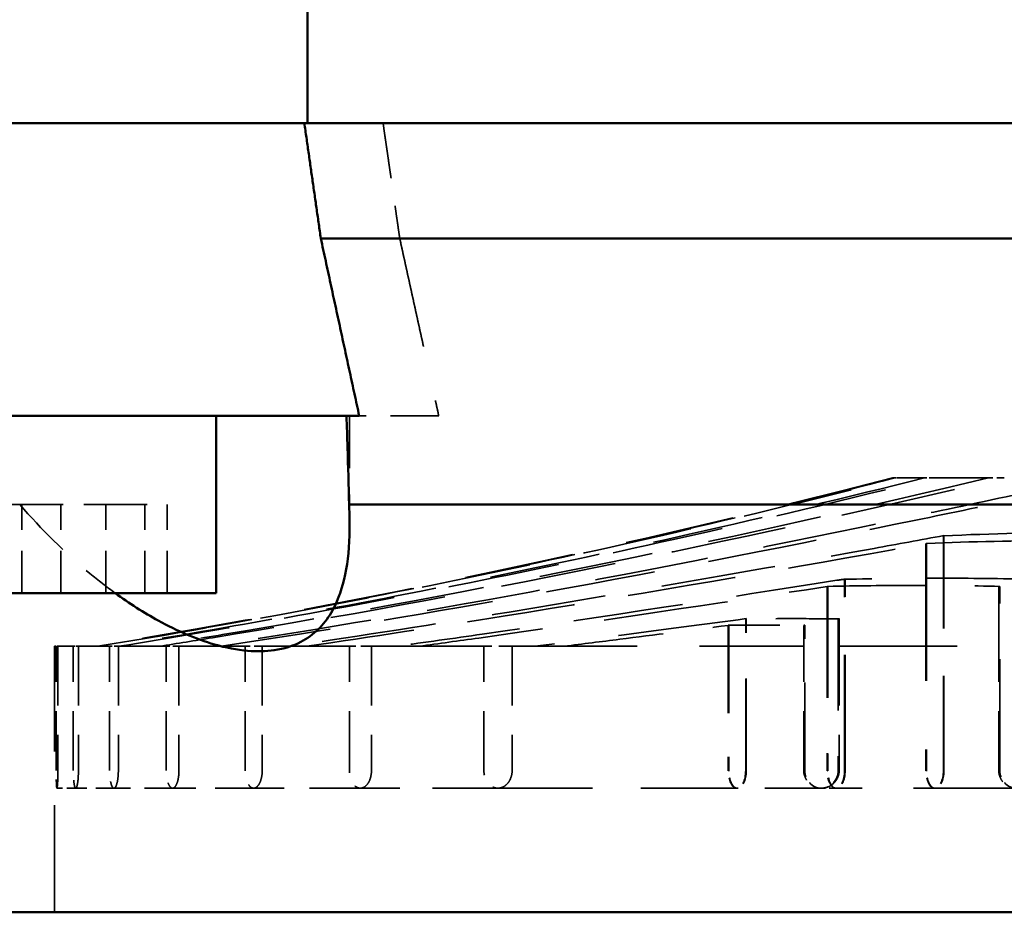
# Model space of a CAD drawing. Header units: millimetres. Extents: x -34725 to 178350, y -13707 to 126150.
# Tile 110 of 256: x 39912 to 40023, y 8177 to 8278. Entities that reach past the tile are written whole.
import ezdxf

# ---------------------------------------------------------------- set-up
doc = ezdxf.new("R2010")
doc.units = ezdxf.units.MM
doc.linetypes.add('DASHED', pattern=[0.75, 0.5, -0.25])
for name, color, linetype, lineweight in [('AM_0', 7, 'CONTINUOUS', 50), ('P-AM_0', 7, 'CONTINUOUS', 50), ('Sichtbar (ISO)', 7, 'CONTINUOUS', 50), ('Verdeckt (ISO)', 7, 'DASHED', 35)]:
    doc.layers.add(name, color=color, linetype=linetype, lineweight=lineweight)

# ---------------------------------------------------------------- blocks, each defined once
blk = doc.blocks.new('A$C5cacc3fa')
at = {"layer": 'Sichtbar (ISO)'}
for p, q in [((-1547.33, -2628.79), (-1547.33, -2108.79)), ((-1501.33, -2565.08), (-1501.33, -2395.05)), ((-1471.33, -2568.26), (-1471.33, -2397.38)), ((-1458.33, -2570.12), (-1458.33, -2396.82)), ((-1491.33, -2563.93), (-1491.33, -2593.31)), ((-1458.33, -2569.78), (-1438.33, -2569.78)), ((-1458.33, -2570.12), (-1458.33, -2593.31)), ((-1511.33, -2580.06), (-1511.33, -2610.06)), ((-1491.33, -2580.06), (-1511.33, -2580.06)), ((-1491.33, -2595.72), (-1491.33, -2593.31)), ((-1458.33, -2593.31), (-1458.33, -2595.72)), ((-1491.33, -2595.72), (-1491.33, -2630.47)), ((-1458.33, -2595.72), (-1458.33, -2630.47))]:
    blk.add_line(p, q, dxfattribs=at)
for points, weights in [([(-1491.33, -2563.93), (-1481.42, -2566.08), (-1471.33, -2568.26)], [1, 1.00003243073, 1]), ([(-1471.33, -2568.26), (-1464.85, -2569.19), (-1458.33, -2570.12)], [1, 1.0000058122, 1])]:
    blk.add_rational_spline(points, weights, degree=2, dxfattribs=at)
for points, knots in [([(-1511.33, -2591.45), (-1512.49, -2589.86), (-1513.53, -2588.23), (-1515.61, -2584.45), (-1516.52, -2582.32), (-1517.49, -2578.96), (-1517.74, -2577.7), (-1517.93, -2575.45), (-1517.9, -2574.45), (-1517.61, -2572.4), (-1517.29, -2571.4), (-1516.07, -2569.04), (-1514.93, -2567.92), (-1511.42, -2565.83), (-1508.52, -2565.14), (-1503.73, -2565), (-1502.56, -2565.02), (-1501.33, -2565.08)], [-73.050357, -73.050357, -73.050357, -73.050357, -71.778538, -71.778538, -70.113111, -70.113111, -69.048394, -69.048394, -68.090703, -68.090703, -66.920622, -66.920622, -64.965991, -64.965991, -61.964411, -61.964411, -61.07507, -61.07507, -61.07507, -61.07507]), ([(-1501.33, -2565.08), (-1499.2, -2565.12), (-1497.06, -2565.18), (-1493.73, -2565.28), (-1492.53, -2565.33), (-1491.33, -2565.37)], [2.7469945, 2.7469945, 2.7469945, 2.7469945, 3.3549461, 3.3549461, 3.6948918, 3.6948918, 3.6948918, 3.6948918])]:
    blk.add_open_spline(points, degree=3, knots=knots, dxfattribs=at)
at = {"layer": 'Verdeckt (ISO)', "ltscale": 23.205763}
blk.add_line((-1533.33, -2489.79), (-1533.33, -2510.14), dxfattribs=at)
at = {"layer": 'Verdeckt (ISO)', "ltscale": 25.111382}
for p, q in [((-1531.33, -2491.67), (-1510.57, -2491.67)), ((-1510.57, -2511.09), (-1531.33, -2511.09))]:
    blk.add_line(p, q, dxfattribs=at)
at = {"layer": 'Verdeckt (ISO)', "ltscale": 13.332776}
for p, q in [((-1531.33, -2491.79), (-1517.33, -2491.79)), ((-1517.33, -2509.79), (-1531.33, -2509.79)), ((-1531.33, -2513.79), (-1517.33, -2513.79)), ((-1517.33, -2546.68), (-1531.33, -2546.68)), ((-1531.33, -2549.87), (-1517.33, -2549.87)), ((-1517.33, -2562.55), (-1531.33, -2562.55)), ((-1531.33, -2565.03), (-1517.33, -2565.03)), ((-1517.33, -2574.87), (-1531.33, -2574.87)), ((-1531.33, -2576.78), (-1517.33, -2576.78)), ((-1517.33, -2584.26), (-1531.33, -2584.26)), ((-1531.33, -2585.69), (-1517.33, -2585.69)), ((-1517.33, -2591.1), (-1531.33, -2591.1)), ((-1531.33, -2592.09), (-1517.33, -2592.09)), ((-1517.33, -2595.61), (-1531.33, -2595.61)), ((-1531.33, -2596.19), (-1517.33, -2596.19)), ((-1517.33, -2597.92), (-1531.33, -2597.92)), ((-1531.33, -2598.11), (-1517.33, -2598.11))]:
    blk.add_line(p, q, dxfattribs=at)
at = {"layer": 'Verdeckt (ISO)', "ltscale": 26.638676}
for p, q in [((-1517.33, -2509.79), (-1517.33, -2491.79)), ((-1517.33, -2562.55), (-1517.33, -2549.87))]:
    blk.add_line(p, q, dxfattribs=at)
at = {"layer": 'Verdeckt (ISO)', "ltscale": 28.138655}
blk.add_line((-1510.59, -2491.79), (-1517.33, -2491.79), dxfattribs=at)
at = {"layer": 'Verdeckt (ISO)', "ltscale": 1.699572}
blk.add_line((-1498.33, -2491.17), (-1498.33, -2492.95), dxfattribs=at)
at = {"layer": 'Verdeckt (ISO)', "ltscale": 23.054117}
blk.add_line((-1498.33, -2499.17), (-1498.33, -2492.95), dxfattribs=at)
at = {"layer": 'Verdeckt (ISO)', "ltscale": 21.360899}
blk.add_line((-1531.33, -2497.97), (-1504.84, -2497.97), dxfattribs=at)
at = {"layer": 'Verdeckt (ISO)', "ltscale": 21.337854}
blk.add_line((-1531.33, -2498.03), (-1504.87, -2498.03), dxfattribs=at)
at = {"layer": 'Verdeckt (ISO)', "ltscale": 30.960028}
blk.add_line((-1505.73, -2499.94), (-1531.33, -2499.94), dxfattribs=at)
at = {"layer": 'Verdeckt (ISO)', "ltscale": 30.925901}
blk.add_line((-1505.76, -2500), (-1531.33, -2500), dxfattribs=at)
at = {"layer": 'Verdeckt (ISO)', "ltscale": 0.960337}
blk.add_line((-1498.33, -2499.17), (-1498.33, -2500.18), dxfattribs=at)
at = {"layer": 'Verdeckt (ISO)', "ltscale": 22.08386}
blk.add_line((-1498.33, -2503.16), (-1498.33, -2500.18), dxfattribs=at)
at = {"layer": 'Verdeckt (ISO)', "ltscale": 0.311365}
blk.add_line((-1498.33, -2503.16), (-1498.33, -2503.49), dxfattribs=at)
at = {"layer": 'Verdeckt (ISO)', "ltscale": 8.577396}
blk.add_line((-1498.33, -2503.79), (-1498.33, -2503.49), dxfattribs=at)
at = {"layer": 'Verdeckt (ISO)', "ltscale": 26.104095}
blk.add_line((-1531.33, -2509.13), (-1509.75, -2509.13), dxfattribs=at)
at = {"layer": 'Verdeckt (ISO)', "ltscale": 26.072294}
blk.add_line((-1531.33, -2509.19), (-1509.77, -2509.19), dxfattribs=at)
at = {"layer": 'Verdeckt (ISO)', "ltscale": 20.676773}
for p, q in [((-1514.23, -2509.91), (-1531.33, -2509.91)), ((-1531.33, -2520.34), (-1514.23, -2520.34))]:
    blk.add_line(p, q, dxfattribs=at)
at = {"layer": 'Verdeckt (ISO)', "ltscale": 29.090322}
blk.add_line((-1517.33, -2509.79), (-1514.21, -2509.79), dxfattribs=at)
at = {"layer": 'Verdeckt (ISO)', "ltscale": 1.570911}
blk.add_line((-1533.33, -2510.14), (-1533.33, -2511.79), dxfattribs=at)
at = {"layer": 'Verdeckt (ISO)', "ltscale": 12.801457}
blk.add_line((-1533.33, -2511.79), (-1533.33, -2521.29), dxfattribs=at)
at = {"layer": 'Verdeckt (ISO)', "ltscale": 25.080122}
blk.add_line((-1510.59, -2511.15), (-1531.33, -2511.15), dxfattribs=at)
at = {"layer": 'Verdeckt (ISO)', "ltscale": 19.815084}
for p, q in [((-1531.33, -2513.67), (-1514.95, -2513.67)), ((-1514.95, -2522.25), (-1531.33, -2522.25))]:
    blk.add_line(p, q, dxfattribs=at)
at = {"layer": 'Verdeckt (ISO)', "ltscale": 28.177946}
blk.add_line((-1517.33, -2546.68), (-1517.33, -2513.79), dxfattribs=at)
at = {"layer": 'Verdeckt (ISO)', "ltscale": 22.589703}
blk.add_line((-1514.97, -2513.79), (-1517.33, -2513.79), dxfattribs=at)
at = {"layer": 'Verdeckt (ISO)', "ltscale": 20.705349}
blk.add_line((-1531.33, -2520.28), (-1514.21, -2520.28), dxfattribs=at)
at = {"layer": 'Verdeckt (ISO)', "ltscale": 21.768898}
blk.add_line((-1533.33, -2521.29), (-1533.33, -2548.29), dxfattribs=at)
at = {"layer": 'Verdeckt (ISO)', "ltscale": 19.787109}
blk.add_line((-1514.97, -2522.31), (-1531.33, -2522.31), dxfattribs=at)
at = {"layer": 'Verdeckt (ISO)', "ltscale": 3.034942}
blk.add_line((-1517.33, -2546.68), (-1517.33, -2549.87), dxfattribs=at)
at = {"layer": 'Verdeckt (ISO)', "ltscale": 14.769024}
blk.add_line((-1533.33, -2548.29), (-1533.33, -2563.8), dxfattribs=at)
at = {"layer": 'Verdeckt (ISO)', "ltscale": 10.893554}
blk.add_line((-1491.33, -2554.96), (-1491.33, -2563.93), dxfattribs=at)
at = {"layer": 'Verdeckt (ISO)', "ltscale": 2.363717}
blk.add_line((-1517.33, -2562.55), (-1517.33, -2565.03), dxfattribs=at)
at = {"layer": 'Verdeckt (ISO)', "ltscale": 11.464278}
blk.add_line((-1533.33, -2563.8), (-1533.33, -2575.84), dxfattribs=at)
at = {"layer": 'Verdeckt (ISO)', "ltscale": 24.821342}
blk.add_line((-1517.33, -2574.87), (-1517.33, -2565.03), dxfattribs=at)
at = {"layer": 'Verdeckt (ISO)', "ltscale": 11.839312}
blk.add_line((-1491.33, -2565.01), (-1503.76, -2565.01), dxfattribs=at)
at = {"layer": 'Verdeckt (ISO)', "ltscale": 1.821458}
blk.add_line((-1517.33, -2574.87), (-1517.33, -2576.78), dxfattribs=at)
at = {"layer": 'Verdeckt (ISO)', "ltscale": 8.712307}
blk.add_line((-1533.33, -2575.84), (-1533.33, -2584.99), dxfattribs=at)
at = {"layer": 'Verdeckt (ISO)', "ltscale": 23.58321}
blk.add_line((-1517.33, -2584.26), (-1517.33, -2576.78), dxfattribs=at)
at = {"layer": 'Verdeckt (ISO)', "ltscale": 1.356705}
blk.add_line((-1517.33, -2584.26), (-1517.33, -2585.69), dxfattribs=at)
at = {"layer": 'Verdeckt (ISO)', "ltscale": 6.299582}
blk.add_line((-1533.33, -2584.99), (-1533.33, -2591.6), dxfattribs=at)
at = {"layer": 'Verdeckt (ISO)', "ltscale": 22.739004}
blk.add_line((-1517.33, -2591.1), (-1517.33, -2585.69), dxfattribs=at)
at = {"layer": 'Verdeckt (ISO)', "ltscale": 9.523383}
for p, q in [((-1511.33, -2585.58), (-1501.33, -2585.58)), ((-1511.33, -2588.12), (-1501.33, -2588.12)), ((-1511.33, -2592.52), (-1501.33, -2592.52)), ((-1511.33, -2597.6), (-1501.33, -2597.6)), ((-1511.33, -2602), (-1501.33, -2602))]:
    blk.add_line(p, q, dxfattribs=at)
at = {"layer": 'Verdeckt (ISO)', "ltscale": 9.347156}
for p, q in [((-1501.33, -2592.52), (-1501.33, -2585.58)), ((-1501.33, -2602), (-1501.33, -2592.52)), ((-1501.33, -2604.54), (-1501.33, -2602))]:
    blk.add_line(p, q, dxfattribs=at)
at = {"layer": 'Verdeckt (ISO)', "ltscale": 4.097777}
blk.add_line((-1533.33, -2591.6), (-1533.33, -2595.9), dxfattribs=at)
at = {"layer": 'Verdeckt (ISO)', "ltscale": 0.940269}
blk.add_line((-1517.33, -2591.1), (-1517.33, -2592.09), dxfattribs=at)
at = {"layer": 'Verdeckt (ISO)', "ltscale": 22.188759}
blk.add_line((-1517.33, -2595.61), (-1517.33, -2592.09), dxfattribs=at)
at = {"layer": 'Verdeckt (ISO)', "ltscale": 2.019995}
blk.add_line((-1533.33, -2595.9), (-1533.33, -2598.03), dxfattribs=at)
at = {"layer": 'Verdeckt (ISO)', "ltscale": 0.55343}
blk.add_line((-1517.33, -2595.61), (-1517.33, -2596.19), dxfattribs=at)
at = {"layer": 'Verdeckt (ISO)', "ltscale": 21.877224}
blk.add_line((-1517.33, -2597.92), (-1517.33, -2596.19), dxfattribs=at)
at = {"layer": 'Verdeckt (ISO)', "ltscale": 24.189648}
blk.add_line((-1547.33, -2598.29), (-1517.33, -2598.29), dxfattribs=at)
at = {"layer": 'Verdeckt (ISO)', "ltscale": 0.182702}
blk.add_line((-1517.33, -2597.92), (-1517.33, -2598.11), dxfattribs=at)
at = {"layer": 'Verdeckt (ISO)', "ltscale": 8.573233}
blk.add_line((-1517.33, -2598.29), (-1517.33, -2598.11), dxfattribs=at)
at = {"layer": 'Verdeckt (ISO)', "ltscale": 24.731554}
blk.add_arc((-531.41, -2754.92), 999, 165.44055, 170.71797, dxfattribs=at)
at = {"layer": 'Verdeckt (ISO)', "ltscale": 3.07027}
for centre, major_axis, ratio, start_param, end_param in [((-1531.33, -2489.79), (2, 0), 0.938412, 3.141593, 4.712379), ((-1531.33, -2498.99), (-2, 0), 0.475801, 4.712399, 6.283185), ((-1531.33, -2498.99), (-2, 0), 0.475801, 0, 1.570786), ((-1531.33, -2510.14), (-2, 0), 0.475801, 4.712399, 6.283185), ((-1531.33, -2511.79), (2, 0), 0.938412, 1.570806, 3.141593), ((-1531.33, -2510.14), (-2, 0), 0.475801, 0, 1.570786), ((-1531.33, -2511.79), (2, 0), 0.938412, 3.141593, 4.712379), ((-1531.33, -2521.29), (-2, 0), 0.475801, 4.712399, 6.283185), ((-1531.33, -2521.29), (-2, 0), 0.475801, 0, 1.570786)]:
    blk.add_ellipse(centre, major_axis=major_axis, ratio=ratio, start_param=start_param, end_param=end_param, dxfattribs=at)
at = {"layer": 'Verdeckt (ISO)', "ltscale": 3.175662}
for centre, start_param, end_param in [((-1531.33, -2498.99), 4.712399, 6.283185), ((-1531.33, -2498.99), 0, 1.570786), ((-1531.33, -2510.14), 4.712399, 6.283185), ((-1531.33, -2510.14), 0, 1.570786), ((-1531.33, -2521.29), 4.712399, 6.283185), ((-1531.33, -2521.29), 0, 1.570786)]:
    blk.add_ellipse(centre, major_axis=(-2, 0), ratio=0.507028, start_param=start_param, end_param=end_param, dxfattribs=at)
at = {"layer": 'Verdeckt (ISO)', "ltscale": 27.47579}
blk.add_open_spline([(-1504.87, -2465.91), (-1504.61, -2471.42), (-1504.5, -2476.81), (-1504.5, -2481.97), (-1504.5, -2487.13), (-1504.61, -2492.52), (-1504.87, -2498.03)], degree=3, knots=[730.574501, 730.574501, 730.574501, 730.574501, 732.763582, 732.763582, 732.763582, 734.952664, 734.952664, 734.952664, 734.952664], dxfattribs=at)
at = {"layer": 'Verdeckt (ISO)', "ltscale": 25.892115}
blk.add_open_spline([(-1505.73, -2499.94), (-1505.52, -2494.81), (-1505.42, -2489.76), (-1505.42, -2484.8), (-1505.42, -2479.84), (-1505.52, -2474.79), (-1505.73, -2469.67)], degree=3, knots=[730.515684, 730.515684, 730.515684, 730.515684, 732.618751, 732.618751, 732.618751, 734.721817, 734.721817, 734.721817, 734.721817], dxfattribs=at)
at = {"layer": 'Verdeckt (ISO)', "ltscale": 6.522745}
blk.add_open_spline([(-1531.33, -2487.79), (-1531.59, -2487.79), (-1531.86, -2487.84), (-1532.36, -2488.05), (-1532.57, -2488.21), (-1532.93, -2488.56), (-1533.08, -2488.79), (-1533.28, -2489.28), (-1533.33, -2489.55), (-1533.33, -2490.04), (-1533.28, -2490.32), (-1533.06, -2490.83), (-1532.9, -2491.06), (-1532.53, -2491.41), (-1532.32, -2491.55), (-1531.84, -2491.74), (-1531.58, -2491.79), (-1531.33, -2491.79)], degree=3, knots=[0.657157, 0.657157, 0.657157, 0.657157, 0.7353405, 0.7353405, 0.813526, 0.813526, 0.8993956, 0.8993956, 0.9852651, 0.9852651, 1.0749918, 1.0749918, 1.1647185, 1.1647185, 1.2395368, 1.2395368, 1.314353, 1.314353, 1.314353, 1.314353], dxfattribs=at)
at = {"layer": 'Verdeckt (ISO)', "ltscale": 25.743126}
blk.add_open_spline([(-1499.57, -2486.82), (-1500.53, -2491.26), (-1501.46, -2495.63), (-1505.13, -2513.11), (-1508.06, -2527.64), (-1513.2, -2555.41), (-1515.44, -2568.64), (-1517.33, -2580.92)], degree=3, knots=[11.224573, 11.224573, 11.224573, 11.224573, 12.538673, 12.538673, 16.581676, 16.581676, 20.242789, 20.242789, 20.242789, 20.242789], dxfattribs=at)
at = {"layer": 'Verdeckt (ISO)', "ltscale": 24.773409}
blk.add_open_spline([(-1517.33, -2579.46), (-1515.56, -2567.9), (-1513.49, -2555.54), (-1508.64, -2528.72), (-1505.79, -2514.26), (-1502.27, -2497.11), (-1501.42, -2493.01), (-1500.55, -2488.84)], degree=3, knots=[717.182997, 717.182997, 717.182997, 717.182997, 720.599464, 720.599464, 724.618962, 724.618962, 725.851604, 725.851604, 725.851604, 725.851604], dxfattribs=at)
at = {"layer": 'Verdeckt (ISO)', "ltscale": 24.261957}
blk.add_open_spline([(-1509.77, -2487.91), (-1509.69, -2491.5), (-1509.65, -2495.05), (-1509.65, -2498.55), (-1509.65, -2502.05), (-1509.69, -2505.6), (-1509.77, -2509.19)], degree=3, knots=[729.827246, 729.827246, 729.827246, 729.827246, 731.311921, 731.311921, 731.311921, 732.796597, 732.796597, 732.796597, 732.796597], dxfattribs=at)
at = {"layer": 'Verdeckt (ISO)', "ltscale": 26.120176}
blk.add_open_spline([(-1517.33, -2586.45), (-1517.01, -2584.44), (-1516.69, -2582.45), (-1514.13, -2566.81), (-1511.4, -2551.82), (-1505.37, -2521.98), (-1502.06, -2507.11), (-1498.72, -2492.81), (-1498.52, -2491.99), (-1498.33, -2491.17)], degree=3, knots=[717.432214, 717.432214, 717.432214, 717.432214, 718.033561, 718.033561, 722.187332, 722.187332, 726.341103, 726.341103, 726.592779, 726.592779, 726.592779, 726.592779], dxfattribs=at)
at = {"layer": 'Verdeckt (ISO)', "ltscale": 0.133706}
for points in [[(-1510.57, -2491.67), (-1510.58, -2491.71), (-1510.58, -2491.75), (-1510.59, -2491.79)], [(-1510.59, -2511.15), (-1510.58, -2511.13), (-1510.58, -2511.11), (-1510.57, -2511.09)]]:
    blk.add_open_spline(points, degree=3, dxfattribs=at)
at = {"layer": 'Verdeckt (ISO)', "ltscale": 22.151529}
blk.add_open_spline([(-1510.57, -2511.09), (-1510.5, -2507.82), (-1510.47, -2504.58), (-1510.47, -2501.38), (-1510.47, -2498.18), (-1510.5, -2494.94), (-1510.57, -2491.67)], degree=3, knots=[729.675646, 729.675646, 729.675646, 729.675646, 731.032535, 731.032535, 731.032535, 732.389425, 732.389425, 732.389425, 732.389425], dxfattribs=at)
at = {"layer": 'Verdeckt (ISO)', "ltscale": 25.915924}
blk.add_open_spline([(-1498.33, -2492.95), (-1501.51, -2506.26), (-1504.81, -2520.87), (-1510.93, -2550.54), (-1513.72, -2565.61), (-1516.46, -2582.03), (-1516.9, -2584.73), (-1517.33, -2587.46)], degree=3, knots=[11.998187, 11.998187, 11.998187, 11.998187, 16.083835, 16.083835, 20.263717, 20.263717, 21.07716, 21.07716, 21.07716, 21.07716], dxfattribs=at)
at = {"layer": 'Verdeckt (ISO)', "ltscale": 25.879137}
blk.add_open_spline([(-1504.84, -2497.97), (-1505.33, -2500.62), (-1505.81, -2503.25), (-1508.63, -2518.69), (-1511.14, -2532.83), (-1514.83, -2555.35), (-1516.13, -2563.7), (-1517.33, -2571.81)], degree=3, knots=[12.230529, 12.230529, 12.230529, 12.230529, 13.022038, 13.022038, 16.938653, 16.938653, 19.245698, 19.245698, 19.245698, 19.245698], dxfattribs=at)
at = {"layer": 'Verdeckt (ISO)', "ltscale": 0.13421}
blk.add_open_spline([(-1504.87, -2498.03), (-1504.86, -2498.01), (-1504.85, -2497.99), (-1504.84, -2497.97)], degree=3, dxfattribs=at)
at = {"layer": 'Verdeckt (ISO)', "ltscale": 25.224432}
blk.add_open_spline([(-1517.33, -2591.05), (-1516.37, -2585.1), (-1515.37, -2579.24), (-1513.08, -2566.45), (-1511.68, -2559.04), (-1508.64, -2543.91), (-1507, -2536.19), (-1503.07, -2518.56), (-1500.71, -2508.67), (-1498.33, -2499.17)], degree=3, knots=[717.935677, 717.935677, 717.935677, 717.935677, 719.681378, 719.681378, 721.835206, 721.835206, 723.989033, 723.989033, 726.763518, 726.763518, 726.763518, 726.763518], dxfattribs=at)
at = {"layer": 'Verdeckt (ISO)', "ltscale": 24.466913}
blk.add_open_spline([(-1517.33, -2569.85), (-1516.26, -2562.58), (-1515.12, -2555.12), (-1511.67, -2533.58), (-1509.24, -2519.51), (-1506.57, -2504.51), (-1506.17, -2502.27), (-1505.76, -2500)], degree=3, knots=[717.087789, 717.087789, 717.087789, 717.087789, 719.14409, 719.14409, 723.038242, 723.038242, 723.715662, 723.715662, 723.715662, 723.715662], dxfattribs=at)
at = {"layer": 'Verdeckt (ISO)', "ltscale": 0.13414}
blk.add_open_spline([(-1505.76, -2500), (-1505.75, -2499.98), (-1505.74, -2499.96), (-1505.73, -2499.94)], degree=3, dxfattribs=at)
at = {"layer": 'Verdeckt (ISO)', "ltscale": 25.115316}
blk.add_open_spline([(-1498.33, -2500.18), (-1500.51, -2508.82), (-1502.66, -2517.75), (-1506.46, -2534.46), (-1508.13, -2542.23), (-1511.24, -2557.46), (-1512.67, -2564.92), (-1515.12, -2578.43), (-1516.25, -2584.97), (-1517.33, -2591.64)], degree=3, knots=[12.936606, 12.936606, 12.936606, 12.936606, 15.442296, 15.442296, 17.611808, 17.611808, 19.781321, 19.781321, 21.730823, 21.730823, 21.730823, 21.730823], dxfattribs=at)
at = {"layer": 'Verdeckt (ISO)', "ltscale": 24.797564}
blk.add_open_spline([(-1517.33, -2593.41), (-1515.71, -2583.51), (-1513.98, -2573.82), (-1510.74, -2557.09), (-1509.17, -2549.38), (-1505.74, -2533.62), (-1503.89, -2525.59), (-1500.77, -2512.75), (-1499.56, -2507.93), (-1498.33, -2503.16)], degree=3, knots=[718.360335, 718.360335, 718.360335, 718.360335, 721.22203, 721.22203, 723.472259, 723.472259, 725.722488, 725.722488, 727.077414, 727.077414, 727.077414, 727.077414], dxfattribs=at)
at = {"layer": 'Verdeckt (ISO)', "ltscale": 24.763113}
blk.add_open_spline([(-1498.33, -2503.49), (-1499.34, -2507.4), (-1500.34, -2511.33), (-1503.3, -2523.35), (-1505.19, -2531.46), (-1508.69, -2547.35), (-1510.3, -2555.13), (-1513.72, -2572.58), (-1515.59, -2582.97), (-1517.33, -2593.61)], degree=3, knots=[13.397699, 13.397699, 13.397699, 13.397699, 14.504868, 14.504868, 16.776015, 16.776015, 19.047162, 19.047162, 22.111947, 22.111947, 22.111947, 22.111947], dxfattribs=at)
at = {"layer": 'Verdeckt (ISO)', "ltscale": 6.841773}
blk.add_open_spline([(-1531.33, -2509.79), (-1531.6, -2509.79), (-1531.87, -2509.85), (-1532.36, -2510.06), (-1532.58, -2510.21), (-1532.93, -2510.57), (-1533.09, -2510.8), (-1533.28, -2511.29), (-1533.33, -2511.55), (-1533.33, -2512.05), (-1533.28, -2512.32), (-1533.06, -2512.84), (-1532.89, -2513.08), (-1532.51, -2513.42), (-1532.3, -2513.55), (-1531.84, -2513.74), (-1531.58, -2513.79), (-1531.33, -2513.79)], degree=3, knots=[0.6893802, 0.6893802, 0.6893802, 0.6893802, 0.7693465, 0.7693465, 0.8493149, 0.8493149, 0.9413499, 0.9413499, 1.0333848, 1.0333848, 1.1314815, 1.1314815, 1.2295781, 1.2295781, 1.3042258, 1.3042258, 1.3788715, 1.3788715, 1.3788715, 1.3788715], dxfattribs=at)
at = {"layer": 'Verdeckt (ISO)', "ltscale": 24.762812}
blk.add_open_spline([(-1509.75, -2509.13), (-1509.8, -2509.44), (-1509.84, -2509.74), (-1511.86, -2522.54), (-1513.98, -2536.29), (-1516.43, -2553.29), (-1516.88, -2556.53), (-1517.33, -2559.75)], degree=3, knots=[13.270999, 13.270999, 13.270999, 13.270999, 13.364676, 13.364676, 17.158147, 17.158147, 18.049212, 18.049212, 18.049212, 18.049212], dxfattribs=at)
at = {"layer": 'Verdeckt (ISO)', "ltscale": 0.133334}
for points in [[(-1514.21, -2509.79), (-1514.22, -2509.83), (-1514.23, -2509.87), (-1514.23, -2509.91)], [(-1514.23, -2520.34), (-1514.23, -2520.32), (-1514.22, -2520.3), (-1514.21, -2520.28)]]:
    blk.add_open_spline(points, degree=3, dxfattribs=at)
at = {"layer": 'Verdeckt (ISO)', "ltscale": 14.047666}
blk.add_open_spline([(-1514.23, -2509.91), (-1514.22, -2511.66), (-1514.21, -2513.4), (-1514.21, -2515.13), (-1514.21, -2516.85), (-1514.22, -2518.59), (-1514.23, -2520.34)], degree=3, knots=[728.886225, 728.886225, 728.886225, 728.886225, 729.618614, 729.618614, 729.618614, 730.351003, 730.351003, 730.351003, 730.351003], dxfattribs=at)
at = {"layer": 'Verdeckt (ISO)', "ltscale": 0.133785}
blk.add_open_spline([(-1509.77, -2509.19), (-1509.76, -2509.17), (-1509.76, -2509.15), (-1509.75, -2509.13)], degree=3, dxfattribs=at)
at = {"layer": 'Verdeckt (ISO)', "ltscale": 28.138655}
blk.add_open_spline([(-1517.33, -2557.19), (-1517.02, -2554.94), (-1516.71, -2552.69), (-1514.5, -2536.93), (-1512.47, -2523.44), (-1510.59, -2511.15)], degree=3, knots=[717.153331, 717.153331, 717.153331, 717.153331, 717.774165, 717.774165, 721.493674, 721.493674, 721.493674, 721.493674], dxfattribs=at)
at = {"layer": 'Verdeckt (ISO)', "ltscale": 0.133255}
for points in [[(-1514.95, -2513.67), (-1514.95, -2513.71), (-1514.96, -2513.75), (-1514.97, -2513.79)], [(-1514.97, -2522.31), (-1514.96, -2522.29), (-1514.95, -2522.27), (-1514.95, -2522.25)]]:
    blk.add_open_spline(points, degree=3, dxfattribs=at)
at = {"layer": 'Verdeckt (ISO)', "ltscale": 11.555396}
blk.add_open_spline([(-1514.95, -2522.25), (-1514.94, -2520.81), (-1514.93, -2519.38), (-1514.93, -2517.96), (-1514.93, -2516.53), (-1514.94, -2515.1), (-1514.95, -2513.67)], degree=3, knots=[728.712569, 728.712569, 728.712569, 728.712569, 729.315724, 729.315724, 729.315724, 729.918879, 729.918879, 729.918879, 729.918879], dxfattribs=at)
at = {"layer": 'Verdeckt (ISO)', "ltscale": 29.090322}
blk.add_open_spline([(-1514.21, -2520.28), (-1514.84, -2525.02), (-1515.46, -2529.72), (-1516.45, -2537.29), (-1516.89, -2540.67), (-1517.33, -2544.13)], degree=3, knots=[14.278592, 14.278592, 14.278592, 14.278592, 15.584148, 15.584148, 16.570058, 16.570058, 16.570058, 16.570058], dxfattribs=at)
at = {"layer": 'Verdeckt (ISO)', "ltscale": 22.589703}
blk.add_open_spline([(-1517.33, -2540.84), (-1517.06, -2538.7), (-1516.8, -2536.6), (-1516.05, -2530.69), (-1515.51, -2526.53), (-1514.97, -2522.31)], degree=3, knots=[717.42233, 717.42233, 717.42233, 717.42233, 718.043132, 718.043132, 719.208092, 719.208092, 719.208092, 719.208092], dxfattribs=at)
at = {"layer": 'Verdeckt (ISO)', "ltscale": 6.841771}
blk.add_open_spline([(-1531.33, -2546.68), (-1531.6, -2546.68), (-1531.87, -2546.73), (-1532.36, -2546.9), (-1532.58, -2547.02), (-1532.93, -2547.31), (-1533.09, -2547.5), (-1533.28, -2547.89), (-1533.33, -2548.1), (-1533.33, -2548.49), (-1533.28, -2548.71), (-1533.06, -2549.12), (-1532.89, -2549.31), (-1532.51, -2549.58), (-1532.31, -2549.68), (-1531.84, -2549.83), (-1531.58, -2549.87), (-1531.33, -2549.87)], degree=3, knots=[0.6893802, 0.6893802, 0.6893802, 0.6893802, 0.7696969, 0.7696969, 0.8500155, 0.8500155, 0.9425122, 0.9425122, 1.0350088, 1.0350088, 1.1324118, 1.1324118, 1.2298148, 1.2298148, 1.3043566, 1.3043566, 1.3788963, 1.3788963, 1.3788963, 1.3788963], dxfattribs=at)
at = {"layer": 'Verdeckt (ISO)', "ltscale": 24.952312}
blk.add_rational_spline([(-1471.33, -2559.36), (-1481.42, -2557.14), (-1491.33, -2554.96)], [1, 1.00003339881, 1], degree=2, dxfattribs=at)
at = {"layer": 'Verdeckt (ISO)', "ltscale": 12.550978}
blk.add_rational_spline([(-1458.33, -2561.24), (-1464.85, -2560.29), (-1471.33, -2559.36)], [1, 1.00000598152, 1], degree=2, dxfattribs=at)
at = {"layer": 'Verdeckt (ISO)', "ltscale": 6.522743}
blk.add_open_spline([(-1531.33, -2562.55), (-1531.59, -2562.55), (-1531.86, -2562.58), (-1532.36, -2562.71), (-1532.58, -2562.81), (-1532.93, -2563.03), (-1533.08, -2563.18), (-1533.28, -2563.49), (-1533.33, -2563.65), (-1533.33, -2563.96), (-1533.28, -2564.13), (-1533.06, -2564.44), (-1532.9, -2564.58), (-1532.53, -2564.79), (-1532.32, -2564.88), (-1531.84, -2565), (-1531.58, -2565.03), (-1531.33, -2565.03)], degree=3, knots=[0.657157, 0.657157, 0.657157, 0.657157, 0.7355572, 0.7355572, 0.8139594, 0.8139594, 0.9001291, 0.9001291, 0.9862988, 0.9862988, 1.0755743, 1.0755743, 1.1648498, 1.1648498, 1.2396068, 1.2396068, 1.3143619, 1.3143619, 1.3143619, 1.3143619], dxfattribs=at)
at = {"layer": 'Verdeckt (ISO)', "ltscale": 6.311418}
blk.add_open_spline([(-1531.33, -2574.87), (-1531.59, -2574.87), (-1531.86, -2574.9), (-1532.35, -2575), (-1532.57, -2575.07), (-1532.93, -2575.25), (-1533.08, -2575.36), (-1533.28, -2575.59), (-1533.33, -2575.72), (-1533.33, -2575.96), (-1533.28, -2576.09), (-1533.07, -2576.33), (-1532.91, -2576.44), (-1532.54, -2576.6), (-1532.33, -2576.67), (-1531.84, -2576.76), (-1531.58, -2576.78), (-1531.33, -2576.78)], degree=3, knots=[0.6358306, 0.6358306, 0.6358306, 0.6358306, 0.7130099, 0.7130099, 0.7901911, 0.7901911, 0.8721482, 0.8721482, 0.9541053, 0.9541053, 1.0379433, 1.0379433, 1.1217814, 1.1217814, 1.1967292, 1.1967292, 1.2716749, 1.2716749, 1.2716749, 1.2716749], dxfattribs=at)
at = {"layer": 'Verdeckt (ISO)', "ltscale": 6.168282}
blk.add_open_spline([(-1531.33, -2584.26), (-1531.58, -2584.26), (-1531.85, -2584.28), (-1532.35, -2584.36), (-1532.57, -2584.41), (-1532.92, -2584.54), (-1533.08, -2584.63), (-1533.28, -2584.8), (-1533.33, -2584.9), (-1533.33, -2585.08), (-1533.28, -2585.17), (-1533.07, -2585.35), (-1532.91, -2585.43), (-1532.55, -2585.55), (-1532.33, -2585.6), (-1531.85, -2585.67), (-1531.58, -2585.69), (-1531.33, -2585.69)], degree=3, knots=[0.6213952, 0.6213952, 0.6213952, 0.6213952, 0.6977682, 0.6977682, 0.7741432, 0.7741432, 0.8532349, 0.8532349, 0.9323265, 0.9323265, 1.012458, 1.012458, 1.0925895, 1.0925895, 1.1676912, 1.1676912, 1.2427909, 1.2427909, 1.2427909, 1.2427909], dxfattribs=at)
at = {"layer": 'Verdeckt (ISO)', "ltscale": 6.072949}
blk.add_open_spline([(-1531.33, -2591.1), (-1531.58, -2591.1), (-1531.85, -2591.11), (-1532.34, -2591.16), (-1532.57, -2591.2), (-1532.92, -2591.29), (-1533.08, -2591.35), (-1533.28, -2591.47), (-1533.33, -2591.54), (-1533.33, -2591.66), (-1533.28, -2591.73), (-1533.07, -2591.85), (-1532.92, -2591.9), (-1532.56, -2591.99), (-1532.34, -2592.03), (-1531.85, -2592.07), (-1531.58, -2592.09), (-1531.33, -2592.09)], degree=3, knots=[0.6117857, 0.6117857, 0.6117857, 0.6117857, 0.6876293, 0.6876293, 0.763475, 0.763475, 0.8406503, 0.8406503, 0.9178256, 0.9178256, 0.9954807, 0.9954807, 1.0731358, 1.0731358, 1.1483524, 1.1483524, 1.2235669, 1.2235669, 1.2235669, 1.2235669], dxfattribs=at)
at = {"layer": 'Verdeckt (ISO)', "ltscale": 14.096726}
blk.add_open_spline([(-1501.33, -2602.23), (-1504.15, -2599.77), (-1506.79, -2597.11), (-1509.89, -2593.37), (-1510.63, -2592.41), (-1511.33, -2591.45)], degree=3, knots=[-76.122252, -76.122252, -76.122252, -76.122252, -73.81835, -73.81835, -73.050357, -73.050357, -73.050357, -73.050357], dxfattribs=at)
at = {"layer": 'Verdeckt (ISO)', "ltscale": 6.014274}
blk.add_open_spline([(-1531.33, -2595.61), (-1531.58, -2595.61), (-1531.85, -2595.61), (-1532.34, -2595.64), (-1532.57, -2595.67), (-1532.92, -2595.72), (-1533.08, -2595.76), (-1533.28, -2595.83), (-1533.33, -2595.87), (-1533.33, -2595.94), (-1533.28, -2595.98), (-1533.07, -2596.05), (-1532.92, -2596.08), (-1532.56, -2596.13), (-1532.34, -2596.15), (-1531.85, -2596.18), (-1531.58, -2596.19), (-1531.33, -2596.19)], degree=3, knots=[0.6058732, 0.6058732, 0.6058732, 0.6058732, 0.6813917, 0.6813917, 0.7569123, 0.7569123, 0.8329014, 0.8329014, 0.9088905, 0.9088905, 0.9850236, 0.9850236, 1.0611566, 1.0611566, 1.1364496, 1.1364496, 1.2117406, 1.2117406, 1.2117406, 1.2117406], dxfattribs=at)
at = {"layer": 'Verdeckt (ISO)', "ltscale": 5.98706}
blk.add_open_spline([(-1531.33, -2597.92), (-1531.46, -2597.92), (-1531.59, -2597.92), (-1531.71, -2597.92), (-1531.84, -2597.92), (-1531.97, -2597.93), (-1532.1, -2597.93), (-1532.22, -2597.93), (-1532.34, -2597.94), (-1532.45, -2597.94), (-1532.55, -2597.94), (-1532.66, -2597.95), (-1532.74, -2597.95), (-1532.83, -2597.96), (-1532.92, -2597.96), (-1532.99, -2597.97), (-1533.06, -2597.98), (-1533.13, -2597.98), (-1533.18, -2597.99), (-1533.23, -2597.99), (-1533.27, -2598), (-1533.29, -2598.01), (-1533.32, -2598.01), (-1533.33, -2598.02), (-1533.33, -2598.03), (-1533.33, -2598.03), (-1533.32, -2598.04), (-1533.29, -2598.04), (-1533.27, -2598.05), (-1533.23, -2598.06), (-1533.18, -2598.06), (-1533.13, -2598.07), (-1533.06, -2598.07), (-1532.99, -2598.08), (-1532.92, -2598.08), (-1532.83, -2598.09), (-1532.74, -2598.09), (-1532.65, -2598.09), (-1532.55, -2598.1), (-1532.45, -2598.1), (-1532.34, -2598.1), (-1532.22, -2598.11), (-1532.09, -2598.11), (-1531.97, -2598.11), (-1531.84, -2598.11), (-1531.71, -2598.11), (-1531.59, -2598.11), (-1531.46, -2598.11), (-1531.33, -2598.11)], degree=3, knots=[0.00002, 0.00002, 0.00002, 0.00002, 0.376806, 0.376806, 0.376806, 0.753613, 0.753613, 0.753613, 1.130419, 1.130419, 1.130419, 1.507225, 1.507225, 1.507225, 1.884297, 1.884297, 1.884297, 2.261369, 2.261369, 2.261369, 2.638442, 2.638442, 2.638442, 3.015514, 3.015514, 3.015514, 3.392597, 3.392597, 3.392597, 3.769681, 3.769681, 3.769681, 4.146765, 4.146765, 4.146765, 4.523848, 4.523848, 4.523848, 4.900508, 4.900508, 4.900508, 5.277168, 5.277168, 5.277168, 5.653828, 5.653828, 5.653828, 6.030468, 6.030468, 6.030468, 6.030468], dxfattribs=at)
blk = doc.blocks.new('PP_DRIVE DETAIL TOP VIEW_klein_1')
at = {"layer": 'AM_0', "rotation": 179.9999999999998}
blk.add_blockref('A$C5cacc3fa', (-3251.33, -838.79), dxfattribs=at)

msp = doc.modelspace()

# ---------------------------------------------------------------- block references
at = {"layer": 'P-AM_0', "xscale": -1, "rotation": 90}
msp.add_blockref('PP_DRIVE DETAIL TOP VIEW_klein_1', (41675.64, 6473.188), dxfattribs=at)

doc.saveas('drawing.dxf')
